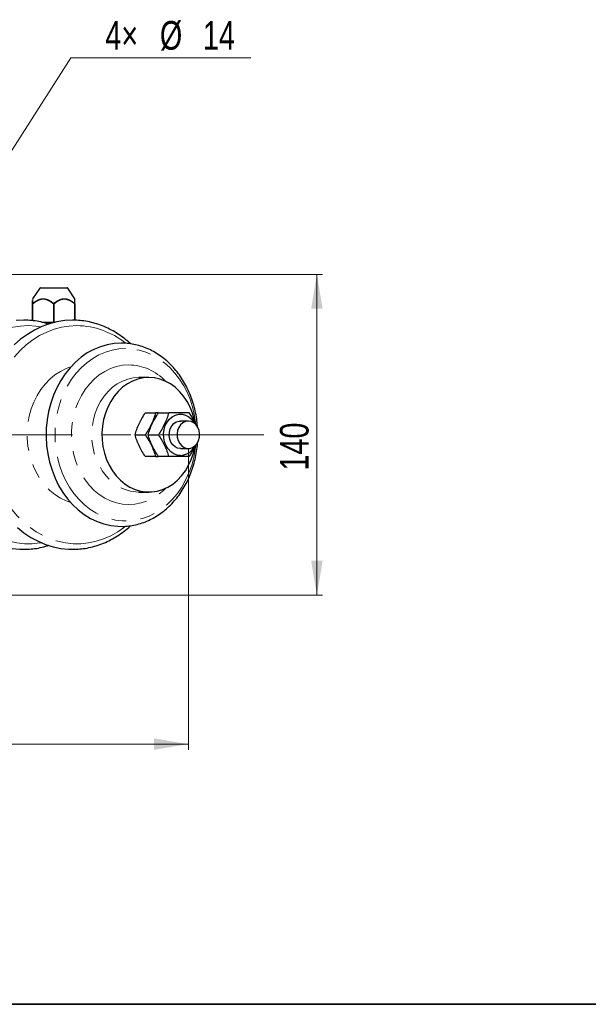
# Model space of a CAD drawing. Header units: millimetres. Extents: x 0 to 400, y -10 to 285.
# Tile 2 of 4: x 150 to 200, y 10 to 96. Entities that reach past the tile are written whole.
import ezdxf

# ---------------------------------------------------------------- set-up
doc = ezdxf.new("R2010")
doc.units = ezdxf.units.MM
doc.linetypes.add('CENTERX2', pattern=[20.32, 12.7, -2.54, 2.54, -2.54])
doc.linetypes.add('PHANTOM', pattern=[12.7, 6.35, -1.27, 1.27, -1.27, 1.27, -1.27])
doc.styles.add('SLDTEXTSTYLE0', font='TXT', dxfattribs={"width": 0.75})
doc.dimstyles.new('SLDDIMSTYLE0', dxfattribs={"dimtxt": 2.5, "dimasz": 3, "dimexe": 0, "dimexo": 0.0625, "dimtad": 1, "dimdec": 0, "dimlfac": 5, "dimrnd": 1e-09, "dimzin": 12, "dimdsep": 46, "dimtxsty": 'SLDTEXTSTYLE0', "dimsah": 1, "dimcen": 0.09, "dimadec": 0, "dimazin": 3, "dimtfac": 1, "dimtdec": 1, "dimtofl": 0, "dimtmove": 0, "dimatfit": 3, "dimfxl": 0, "dimfrac": 2, "dimtolj": 1, "dimtzin": 12, "dimarcsym": 0})
doc.dimstyles.new('SLDDIMSTYLE1', dxfattribs={"dimtxt": 2.5, "dimasz": 3, "dimexe": 0, "dimexo": 0.0625, "dimtad": 1, "dimdec": 1, "dimlfac": 5, "dimrnd": 1e-09, "dimzin": 12, "dimdsep": 46, "dimtxsty": 'SLDTEXTSTYLE0', "dimsah": 1, "dimcen": 0.09, "dimadec": 0, "dimazin": 3, "dimtfac": 1, "dimtdec": 1, "dimtofl": 0, "dimtmove": 0, "dimatfit": 3, "dimfxl": 0, "dimfrac": 2, "dimtolj": 1, "dimtzin": 12, "dimarcsym": 0})
doc.dimstyles.new('SLDDIMSTYLE5', dxfattribs={"dimtxt": 2.5, "dimasz": 3, "dimexe": 0, "dimexo": 0.0625, "dimtad": 1, "dimdec": 1, "dimlfac": 5, "dimrnd": 1e-09, "dimzin": 12, "dimdsep": 46, "dimtxsty": 'SLDTEXTSTYLE0', "dimsah": 1, "dimcen": 0, "dimadec": 0, "dimazin": 3, "dimtfac": 1, "dimtdec": 1, "dimtmove": 0, "dimatfit": 3, "dimfxl": 0, "dimfrac": 2, "dimtolj": 1, "dimtzin": 12, "dimarcsym": 0})

# ---------------------------------------------------------------- blocks, each defined once
blk = doc.blocks.new('_D_10')
at = {"color": 7, "linetype": 'Continuous', "lineweight": 0}
for p, q in [((144.488, 73.708), (176.833, 73.708)), ((176.333, 73.708), (176.333, 45.708)), ((144.488, 45.708), (176.833, 45.708))]:
    blk.add_line(p, q, dxfattribs=at)
at = {"color": 7, "linetype": 'Continuous', "lineweight": 18}
for points in [[(176.333, 73.708), (175.833, 70.708), (176.833, 70.708)], [(176.333, 45.708), (176.833, 48.708), (175.833, 48.708)]]:
    blk.add_solid(points, dxfattribs=at)
at = {"color": 7, "linetype": 'Continuous', "lineweight": 18, "insert": (173.11, 56.583), "char_height": 2.5, "attachment_point": 1, "rotation": 90, "style": 'SLDTEXTSTYLE0'}
blk.add_mtext('140', dxfattribs=at)
blk = doc.blocks.new('_D_11')
at = {"color": 7, "linetype": 'Continuous', "lineweight": 0}
for p, q in [((143.544, 74.887), (154.883, 92.594)), ((154.883, 92.594), (170.561, 92.594)), ((142.033, 72.529), (143.544, 74.887)), ((142.033, 72.529), (138.798, 67.477))]:
    blk.add_line(p, q, dxfattribs=at)
at = {"color": 7, "linetype": 'Continuous', "lineweight": 18}
for points in [[(143.544, 74.887), (145.583, 77.144), (144.74, 77.683)], [(142.033, 72.529), (139.994, 70.273), (140.837, 69.733)]]:
    blk.add_solid(points, dxfattribs=at)
at = {"color": 7, "linetype": 'Continuous', "lineweight": 18, "char_height": 2.5, "attachment_point": 1, "style": 'SLDTEXTSTYLE0'}
for s, insert in [('4×', (157.883, 95.816)), ('%%c', (162.644, 95.816)), ('14', (166.394, 95.816))]:
    blk.add_mtext(s, dxfattribs=dict(at, insert=insert))
blk = doc.blocks.new('_D_12')
at = {"color": 7, "linetype": 'Continuous', "lineweight": 0}
for p, q in [((70.453, 58.408), (70.453, 32.208)), ((165.124, 58.408), (165.124, 32.208)), ((70.453, 32.708), (165.124, 32.708))]:
    blk.add_line(p, q, dxfattribs=at)
at = {"color": 7, "linetype": 'Continuous', "lineweight": 18}
for points in [[(70.453, 32.708), (73.453, 32.208), (73.453, 33.208)], [(165.124, 32.708), (162.124, 33.208), (162.124, 32.208)]]:
    blk.add_solid(points, dxfattribs=at)
at = {"color": 7, "linetype": 'Continuous', "lineweight": 18, "insert": (114.663, 35.931), "char_height": 2.5, "attachment_point": 1, "style": 'SLDTEXTSTYLE0'}
blk.add_mtext('473', dxfattribs=at)

msp = doc.modelspace()

# ---------------------------------------------------------------- linework, layer by layer
at = {"color": 7, "linetype": 'Continuous', "lineweight": 25}
for p, q in [((152.171, 72.502), (151.54, 71.559)), ((152.221, 72.528), (153.388, 72.528)), ((153.388, 72.528), (154.556, 72.528)), ((155.237, 71.559), (154.606, 72.502)), ((151.538, 69.665), (151.538, 71.124)), ((155.238, 71.124), (155.238, 69.704)), ((152.343, 69.528), (153.358, 69.528)), ((153.418, 69.528), (153.358, 69.528)), ((153.418, 69.528), (153.482, 69.528)), ((161.683, 64.708), (160.798, 64.708)), ((161.372, 61.608), (162.262, 61.608)), ((162.519, 61.608), (163.409, 61.608)), ((165.124, 60.908), (164.436, 60.908)), ((160.473, 59.708), (161.363, 59.708)), ((161.621, 59.708), (162.51, 59.708)), ((164.436, 58.508), (165.124, 58.508)), ((162.262, 57.808), (161.372, 57.808)), ((162.262, 57.808), (162.484, 57.808)), ((163.409, 57.808), (162.519, 57.808)), ((160.766, 54.708), (160.798, 54.708)), ((160.798, 54.708), (161.683, 54.708))]:
    msp.add_line(p, q, dxfattribs=at)
at = {"color": 8, "linetype": 'PHANTOM', "lineweight": 18}
for p, q in [((153.388, 72.502), (152.171, 72.502)), ((154.606, 72.502), (153.388, 72.502)), ((151.538, 71.124), (151.568, 71.124)), ((151.568, 71.124), (151.568, 69.662)), ((153.358, 69.528), (153.358, 71.124)), ((153.358, 71.124), (153.418, 71.124)), ((153.418, 71.124), (153.418, 69.528)), ((155.208, 69.706), (155.208, 71.124)), ((155.208, 71.124), (155.238, 71.124)), ((153.246, 69.468), (152.552, 69.468))]:
    msp.add_line(p, q, dxfattribs=at)
at = {"color": 7, "linetype": 'CENTERX2', "lineweight": 18}
msp.add_line((61.039, 59.708), (171.715, 59.708), dxfattribs=at)
at = {"color": 7, "linetype": 'Continuous', "lineweight": 35}
msp.add_line((16, 10), (400, 10), dxfattribs=at)
at = {"color": 7, "linetype": 'Continuous', "lineweight": 25, "flags": 128}
for points in [[(155.03, 69.708), (154.344, 69.673), (153.663, 69.568), (152.992, 69.394), (152.336, 69.152), (151.698, 68.844), (151.083, 68.471), (150.496, 68.037), (149.941, 67.545)], [(150.785, 69.708), (150.1, 69.673)], [(159.274, 67.708), (158.66, 67.673), (158.052, 67.568), (157.455, 67.394), (156.873, 67.152), (156.313, 66.845), (155.778, 66.475), (155.274, 66.046), (154.806, 65.561), (154.377, 65.024), (153.99, 64.441), (153.651, 63.816), (153.36, 63.155), (153.122, 62.464), (152.937, 61.749), (152.809, 61.015), (152.737, 60.27), (152.723, 59.521), (152.766, 58.773), (152.866, 58.033), (153.023, 57.308), (153.234, 56.604), (153.499, 55.927), (153.815, 55.283), (154.178, 54.679), (154.586, 54.118), (155.036, 53.607), (155.522, 53.149), (156.042, 52.749), (156.59, 52.41), (157.161, 52.135), (157.752, 51.927), (158.355, 51.787), (158.967, 51.717), (159.374, 51.709)], [(161.683, 64.708), (161.199, 64.673), (160.721, 64.568), (160.257, 64.395), (159.813, 64.157), (159.395, 63.855), (159.009, 63.496), (158.661, 63.083), (158.355, 62.623), (158.096, 62.122), (157.888, 61.587), (157.732, 61.026), (157.632, 60.446), (157.589, 59.856), (157.603, 59.264), (157.675, 58.678), (157.803, 58.107), (157.985, 57.558), (158.22, 57.039), (158.503, 56.558), (158.83, 56.121), (159.198, 55.734), (159.6, 55.403), (160.032, 55.133), (160.487, 54.926), (160.959, 54.787), (161.44, 54.717), (161.926, 54.717), (162.408, 54.787), (162.879, 54.926), (163.334, 55.133), (163.766, 55.403), (164.168, 55.734), (164.536, 56.121), (164.863, 56.558), (165.146, 57.039), (165.381, 57.558), (165.563, 58.107), (165.68, 58.619)], [(165.672, 60.844), (165.634, 61.026), (165.478, 61.587), (165.27, 62.122), (165.011, 62.623), (164.705, 63.083), (164.357, 63.496), (163.971, 63.855), (163.553, 64.157), (163.109, 64.395), (162.645, 64.568), (162.167, 64.673), (161.683, 64.708)], [(164.436, 57.903), (164.139, 57.94), (163.853, 58.05), (163.592, 58.227), (163.365, 58.465), (163.181, 58.753), (163.05, 59.081), (162.975, 59.435), (162.959, 59.8), (163.005, 60.161), (163.109, 60.503), (163.267, 60.813), (163.473, 61.078), (163.719, 61.286), (163.994, 61.43), (164.287, 61.504), (164.586, 61.504), (164.879, 61.43), (165.154, 61.286), (165.399, 61.078), (165.605, 60.813), (165.667, 60.709)], [(164.436, 58.508), (164.192, 58.546), (163.963, 58.657), (163.763, 58.833), (163.606, 59.065), (163.501, 59.337), (163.455, 59.633), (163.471, 59.933), (163.547, 60.219), (163.679, 60.473), (163.858, 60.679), (164.074, 60.824), (164.313, 60.899), (164.436, 60.908)], [(165.124, 60.908), (164.88, 60.871), (164.651, 60.76), (164.452, 60.583), (164.294, 60.351), (164.19, 60.079), (164.143, 59.784), (164.159, 59.483), (164.235, 59.197), (164.367, 58.943), (164.547, 58.737), (164.763, 58.593), (165.001, 58.518), (165.248, 58.518), (165.486, 58.593), (165.702, 58.737), (165.882, 58.943), (166.014, 59.197), (166.09, 59.483), (166.106, 59.784), (166.059, 60.079), (165.954, 60.351), (165.797, 60.583), (165.598, 60.76), (165.369, 60.871), (165.124, 60.908)], [(150.215, 51.618), (150.786, 51.155), (151.387, 50.751), (152.014, 50.41), (152.662, 50.135), (153.326, 49.927), (154.003, 49.787), (154.686, 49.717), (155.234, 49.711)], [(149.758, 49.787), (150.442, 49.717), (150.99, 49.711)]]:
    msp.add_lwpolyline(points, dxfattribs=at)
at = {"color": 8, "linetype": 'PHANTOM', "lineweight": 18, "flags": 128}
for points in [[(151.166, 69.229), (150.496, 69.194), (149.83, 69.088), (149.175, 68.913), (148.534, 68.67), (147.912, 68.361), (147.315, 67.987), (146.746, 67.553), (146.21, 67.06), (145.711, 66.512), (145.252, 65.915), (144.837, 65.271), (144.469, 64.586), (144.15, 63.865), (143.883, 63.114), (143.67, 62.337), (143.513, 61.541), (143.412, 60.731), (143.369, 59.913), (143.383, 59.094), (143.455, 58.28), (143.585, 57.476), (143.77, 56.688), (144.01, 55.923), (144.303, 55.186), (144.647, 54.483), (145.039, 53.818), (145.476, 53.197), (145.956, 52.624), (146.474, 52.103), (147.027, 51.639), (147.61, 51.235), (148.22, 50.893), (148.852, 50.616), (149.501, 50.407), (150.162, 50.267), (150.831, 50.196), (151.502, 50.196), (152.17, 50.267), (152.285, 50.286)], [(155.411, 69.229), (154.74, 69.194), (154.075, 69.088), (153.419, 68.913), (152.778, 68.67), (152.157, 68.361), (151.56, 67.987), (150.991, 67.553), (150.455, 67.06), (149.956, 66.512), (149.497, 65.915), (149.081, 65.271), (148.713, 64.586), (148.394, 63.865), (148.128, 63.114), (147.915, 62.337), (147.757, 61.541), (147.657, 60.731), (147.613, 59.913), (147.628, 59.094), (147.7, 58.28), (147.829, 57.476), (148.014, 56.688), (148.254, 55.923), (148.547, 55.186), (148.891, 54.483), (149.283, 53.818), (149.721, 53.197), (150.2, 52.624), (150.719, 52.103), (151.271, 51.639), (151.855, 51.235), (152.465, 50.893), (153.097, 50.616), (153.745, 50.407), (154.406, 50.267), (155.075, 50.196), (155.746, 50.196), (156.415, 50.267), (157.076, 50.407), (157.725, 50.616), (158.356, 50.893), (158.966, 51.235), (159.55, 51.639), (159.624, 51.696)], [(152.285, 69.13), (151.837, 69.194), (151.166, 69.229)], [(159.655, 67.229), (159.06, 67.194), (158.471, 67.089), (157.893, 66.915), (157.332, 66.674), (156.792, 66.368), (156.279, 65.999), (155.797, 65.572), (155.352, 65.09), (154.946, 64.558), (154.585, 63.981), (154.271, 63.363), (154.007, 62.712), (153.796, 62.032), (153.64, 61.331), (153.539, 60.615), (153.496, 59.89), (153.511, 59.163), (153.582, 58.442), (153.711, 57.733), (153.895, 57.041), (154.132, 56.375), (154.422, 55.74), (154.76, 55.142), (155.144, 54.587), (155.57, 54.079), (156.034, 53.624), (156.532, 53.226), (157.059, 52.888), (157.61, 52.614), (158.181, 52.406), (158.765, 52.266), (159.357, 52.196), (159.953, 52.196), (160.545, 52.266), (161.129, 52.406), (161.7, 52.614), (162.251, 52.888), (162.778, 53.226), (163.276, 53.624), (163.74, 54.079), (164.166, 54.587), (164.55, 55.142), (164.888, 55.74), (165.178, 56.375), (165.415, 57.041), (165.599, 57.733), (165.728, 58.442), (165.765, 58.743)], [(165.771, 60.611), (165.771, 60.615), (165.67, 61.331), (165.514, 62.032), (165.303, 62.712), (165.039, 63.363), (164.725, 63.981), (164.364, 64.558), (163.958, 65.09), (163.513, 65.572), (163.031, 65.999), (162.518, 66.368), (161.978, 66.674), (161.417, 66.915), (160.839, 67.089), (160.25, 67.194), (159.655, 67.229)], [(154.863, 65.625), (154.469, 65.485), (153.967, 65.24), (153.489, 64.931), (153.042, 64.561), (152.629, 64.134), (152.258, 63.654), (151.931, 63.129), (151.652, 62.563), (151.425, 61.964), (151.252, 61.339), (151.136, 60.694), (151.077, 60.038), (151.077, 59.378), (151.136, 58.722), (151.252, 58.078), (151.425, 57.452), (151.652, 56.853), (151.931, 56.288), (152.258, 55.762), (152.629, 55.283), (153.042, 54.856), (153.489, 54.485), (153.967, 54.176), (154.469, 53.932), (154.863, 53.791)], [(159.927, 65.804), (159.387, 65.768), (158.853, 65.661), (158.332, 65.485), (157.83, 65.24), (157.352, 64.931), (156.905, 64.561), (156.493, 64.134), (156.121, 63.654), (155.794, 63.129), (155.515, 62.563), (155.288, 61.964), (155.115, 61.339), (154.999, 60.694), (154.941, 60.038), (154.941, 59.378), (154.999, 58.722), (155.115, 58.078), (155.288, 57.452), (155.515, 56.853), (155.794, 56.288), (156.121, 55.762), (156.493, 55.283), (156.905, 54.856), (157.352, 54.485), (157.83, 54.176), (158.332, 53.932), (158.853, 53.755), (159.387, 53.648), (159.927, 53.613), (160.466, 53.648), (161, 53.755), (161.521, 53.932), (162.023, 54.176), (162.501, 54.485), (162.948, 54.856), (163.127, 55.029)], [(160.798, 64.708), (160.313, 64.673), (159.835, 64.568), (159.371, 64.395), (158.927, 64.157), (158.509, 63.855), (158.124, 63.496), (157.776, 63.083), (157.47, 62.623), (157.211, 62.122), (157.002, 61.587), (156.847, 61.026), (156.747, 60.446), (156.704, 59.856), (156.718, 59.264), (156.79, 58.678), (156.917, 58.107), (157.1, 57.558), (157.334, 57.039), (157.617, 56.558), (157.945, 56.121), (158.312, 55.734), (158.715, 55.403), (159.146, 55.133), (159.601, 54.926), (160.073, 54.787), (160.555, 54.717), (160.766, 54.708)]]:
    msp.add_lwpolyline(points, dxfattribs=at)
at = {"color": 7, "linetype": 'Continuous', "lineweight": 25}
for centre, radius, start, end in [((152.221, 72.468), 0.06, 90, 146.2289), ((154.556, 72.468), 0.06, 33.7711, 90), ((164.38, 59.333), 1.431, 272.25401, 334.06924)]:
    msp.add_arc(centre, radius, start, end, dxfattribs=at)
at = {"color": 8, "linetype": 'PHANTOM', "lineweight": 18}
for centre, radius, start, end in [((151.582, 71.123), 0.0437, 127.93971, 178.57366), ((151.628, 71.167), 0.0734, 187.44703, 215.71902), ((153.479, 71.045), 0.144, 129.07029, 146.98818), ((153.298, 71.045), 0.144, 33.01182, 50.92971), ((155.149, 71.167), 0.0734, 324.28098, 352.55297), ((155.195, 71.123), 0.0437, 1.42634, 52.06029), ((155.35, 62.423), 6.806, 51.06803, 89.4913), ((159.856, 61.32), 4.484, 43.15721, 89.09241)]:
    msp.add_arc(centre, radius, start, end, dxfattribs=at)
at = {"color": 7, "linetype": 'Continuous', "lineweight": 25}
for points, knots in [([(151.538, 71.124), (151.538, 71.176), (151.538, 71.288), (151.538, 71.396), (151.538, 71.428), (151.538, 71.429)], [0, 0, 0, 0, 0.450589, 0.974944, 1, 1, 1, 1]), ([(155.238, 71.129), (155.238, 71.194), (155.238, 71.319), (155.238, 71.448), (155.238, 71.488), (155.238, 71.505)], [0, 0, 0, 0, 0.386601, 0.747479, 1, 1, 1, 1]), ([(152.976, 69.353), (152.955, 69.361), (152.722, 69.448), (152.264, 69.556), (151.619, 69.669), (151.124, 69.705), (150.85, 69.708), (150.785, 69.708)], [0, 0, 0, 0, 0.030997, 0.330688, 0.629804, 0.912509, 1, 1, 1, 1]), ([(160.099, 67.639), (159.927, 67.791), (159.577, 68.101), (159.01, 68.503), (158.413, 68.858), (157.794, 69.153), (157.158, 69.387), (156.509, 69.56), (155.863, 69.668), (155.368, 69.705), (155.094, 69.708), (155.03, 69.708)], [0, 0, 0, 0, 0.118072, 0.240682, 0.363047, 0.485144, 0.606966, 0.728523, 0.849846, 0.964513, 1, 1, 1, 1]), ([(165.926, 60.371), (165.912, 60.554), (165.881, 60.974), (165.769, 61.622), (165.602, 62.308), (165.383, 62.974), (165.116, 63.615), (164.801, 64.224), (164.443, 64.798), (164.042, 65.331), (163.603, 65.819), (163.129, 66.259), (162.624, 66.645), (162.092, 66.976), (161.538, 67.248), (160.966, 67.46), (160.381, 67.608), (159.816, 67.694), (159.445, 67.704), (159.274, 67.708)], [0, 0, 0, 0, 0.046706, 0.1072, 0.167704, 0.228214, 0.288723, 0.349222, 0.409695, 0.470121, 0.530476, 0.590731, 0.650857, 0.710827, 0.77062, 0.830228, 0.889658, 0.948934, 1, 1, 1, 1]), ([(160.473, 59.708), (160.517, 59.863), (160.566, 60.019), (160.682, 60.334), (160.747, 60.493), (160.861, 60.734), (160.902, 60.816), (160.987, 60.977), (161.032, 61.057), (161.17, 61.296), (161.269, 61.453), (161.372, 61.608)], [0, 0, 0, 0, 0.25, 0.25, 0.5, 0.5, 0.625, 0.625, 0.75, 0.75, 1, 1, 1, 1]), ([(162.262, 61.608), (162.218, 61.453), (162.168, 61.296), (162.053, 60.98), (161.986, 60.82), (161.871, 60.577), (161.831, 60.496), (161.746, 60.335), (161.701, 60.256), (161.564, 60.019), (161.466, 59.863), (161.363, 59.708)], [0, 0, 0, 0, 0.25, 0.25, 0.5, 0.5, 0.625, 0.625, 0.75, 0.75, 1, 1, 1, 1]), ([(161.621, 59.708), (161.664, 59.863), (161.714, 60.019), (161.829, 60.334), (161.895, 60.493), (162.009, 60.734), (162.049, 60.816), (162.134, 60.977), (162.179, 61.057), (162.317, 61.296), (162.416, 61.453), (162.519, 61.608)], [0, 0, 0, 0, 0.25, 0.25, 0.5, 0.5, 0.625, 0.625, 0.75, 0.75, 1, 1, 1, 1]), ([(162.484, 61.608), (162.455, 61.608), (162.383, 61.608), (162.306, 61.608), (162.262, 61.608)], [0, 0, 0, 0, 0.412608, 1, 1, 1, 1]), ([(163.409, 61.608), (163.365, 61.453), (163.315, 61.296), (163.2, 60.98), (163.133, 60.82), (163.018, 60.577), (162.978, 60.496), (162.893, 60.335), (162.849, 60.256), (162.711, 60.019), (162.613, 59.863), (162.51, 59.708)], [0, 0, 0, 0, 0.25, 0.25, 0.5, 0.5, 0.625, 0.625, 0.75, 0.75, 1, 1, 1, 1]), ([(165.206, 61.608), (165.09, 61.608), (164.967, 61.608), (164.766, 61.608), (164.696, 61.608), (164.552, 61.608), (164.479, 61.608), (164.251, 61.608), (164.092, 61.608), (163.842, 61.608), (163.757, 61.608), (163.585, 61.608), (163.497, 61.608), (163.409, 61.608)], [0, 0, 0, 0, 0.25, 0.25, 0.375, 0.375, 0.5, 0.5, 0.75, 0.75, 0.875, 0.875, 1, 1, 1, 1]), ([(165.767, 60.61), (165.74, 60.674), (165.596, 61.011), (165.38, 61.341), (165.206, 61.608)], [0, 0, 0, 0, 0.1892445, 1, 1, 1, 1]), ([(161.372, 57.808), (161.269, 57.964), (161.17, 58.12), (160.987, 58.437), (160.902, 58.596), (160.787, 58.839), (160.751, 58.921), (160.684, 59.081), (160.653, 59.161), (160.566, 59.398), (160.517, 59.554), (160.473, 59.708)], [0, 0, 0, 0, 0.25, 0.25, 0.5, 0.5, 0.625, 0.625, 0.75, 0.75, 1, 1, 1, 1]), ([(161.363, 59.708), (161.466, 59.553), (161.564, 59.397), (161.747, 59.083), (161.831, 58.923), (161.946, 58.682), (161.982, 58.601), (162.049, 58.44), (162.081, 58.359), (162.168, 58.121), (162.218, 57.964), (162.262, 57.808)], [0, 0, 0, 0, 0.25, 0.25, 0.5, 0.5, 0.625, 0.625, 0.75, 0.75, 1, 1, 1, 1]), ([(162.519, 57.808), (162.416, 57.964), (162.317, 58.12), (162.134, 58.437), (162.049, 58.596), (161.934, 58.839), (161.898, 58.921), (161.831, 59.081), (161.8, 59.161), (161.713, 59.398), (161.664, 59.554), (161.621, 59.708)], [0, 0, 0, 0, 0.25, 0.25, 0.5, 0.5, 0.625, 0.625, 0.75, 0.75, 1, 1, 1, 1]), ([(162.51, 59.708), (162.613, 59.553), (162.711, 59.397), (162.894, 59.083), (162.979, 58.923), (163.093, 58.682), (163.129, 58.601), (163.197, 58.44), (163.228, 58.359), (163.315, 58.121), (163.365, 57.964), (163.409, 57.808)], [0, 0, 0, 0, 0.25, 0.25, 0.5, 0.5, 0.625, 0.625, 0.75, 0.75, 1, 1, 1, 1]), ([(159.378, 51.714), (159.413, 51.713), (159.645, 51.708), (160.076, 51.759), (160.663, 51.871), (161.238, 52.05), (161.798, 52.288), (162.338, 52.585), (162.854, 52.938), (163.342, 53.345), (163.797, 53.803), (164.218, 54.307), (164.599, 54.855), (164.938, 55.442), (165.232, 56.063), (165.478, 56.712), (165.677, 57.386), (165.821, 58.078), (165.904, 58.634), (165.92, 58.958), (165.925, 59.045)], [0, 0, 0, 0, 0.0104094, 0.0701241, 0.1298305, 0.1895841, 0.2494361, 0.3094252, 0.3695748, 0.4298921, 0.4903711, 0.5509955, 0.6117433, 0.6725905, 0.7335144, 0.7944951, 0.8555169, 0.9165682, 0.9776412, 1, 1, 1, 1]), ([(165.206, 57.808), (165.311, 57.973), (165.523, 58.306), (165.718, 58.664), (165.793, 58.847), (165.797, 58.857)], [0, 0, 0, 0, 0.4798221, 0.970049, 1, 1, 1, 1]), ([(165.206, 57.808), (165.089, 57.808), (164.965, 57.808), (164.7, 57.808), (164.558, 57.808), (164.33, 57.808), (164.25, 57.808), (164.088, 57.808), (164.006, 57.808), (163.756, 57.808), (163.584, 57.808), (163.409, 57.808)], [0, 0, 0, 0, 0.25, 0.25, 0.5, 0.5, 0.625, 0.625, 0.75, 0.75, 1, 1, 1, 1]), ([(155.241, 49.716), (155.426, 49.724), (155.831, 49.742), (156.452, 49.846), (157.1, 50.011), (157.734, 50.239), (158.351, 50.527), (158.948, 50.871), (159.517, 51.277), (159.898, 51.579), (160.078, 51.758), (160.089, 51.768)], [0, 0, 0, 0, 0.10569, 0.231855, 0.358073, 0.48442, 0.61096, 0.737735, 0.864768, 0.992061, 1, 1, 1, 1]), ([(150.997, 49.716), (151.182, 49.724), (151.587, 49.741), (152.207, 49.849), (152.678, 49.956), (152.924, 50.046), (152.959, 50.059)], [0, 0, 0, 0, 0.278723, 0.61144, 0.944297, 1, 1, 1, 1])]:
    msp.add_open_spline(points, degree=3, knots=knots, dxfattribs=at)
at = {"color": 8, "linetype": 'PHANTOM', "lineweight": 18}
for points, knots in [([(151.549, 71.553), (151.549, 71.556), (151.549, 71.564), (151.551, 71.465), (151.553, 71.334), (151.554, 71.221), (151.555, 71.167), (151.555, 71.157)], [0, 0, 0, 0, 0.198837, 0.474286, 0.760136, 0.95738, 1, 1, 1, 1]), ([(151.555, 71.157), (151.689, 71.271), (151.829, 71.373), (152.021, 71.468), (152.06, 71.485), (152.139, 71.515), (152.179, 71.528), (152.299, 71.56), (152.382, 71.571), (152.508, 71.571), (152.55, 71.569), (152.634, 71.558), (152.675, 71.55), (152.798, 71.518), (152.877, 71.488), (153.031, 71.413), (153.106, 71.368), (153.251, 71.269), (153.321, 71.215), (153.388, 71.157)], [0, 0, 0, 0, 0.25, 0.25, 0.3125, 0.3125, 0.375, 0.375, 0.5, 0.5, 0.5625, 0.5625, 0.625, 0.625, 0.75, 0.75, 0.875, 0.875, 1, 1, 1, 1]), ([(153.358, 71.124), (153.293, 71.181), (153.225, 71.234), (153.085, 71.333), (153.013, 71.378), (152.863, 71.453), (152.786, 71.484), (152.666, 71.516), (152.626, 71.524), (152.544, 71.535), (152.503, 71.538), (152.379, 71.538), (152.298, 71.526), (152.179, 71.494), (152.14, 71.481), (152.063, 71.451), (152.024, 71.433), (151.912, 71.376), (151.84, 71.332), (151.701, 71.234), (151.634, 71.181), (151.568, 71.124)], [0, 0, 0, 0, 0.125, 0.125, 0.25, 0.25, 0.375, 0.375, 0.4375, 0.4375, 0.5, 0.5, 0.625, 0.625, 0.6875, 0.6875, 0.75, 0.75, 0.875, 0.875, 1, 1, 1, 1]), ([(153.388, 71.157), (153.524, 71.271), (153.666, 71.373), (153.859, 71.468), (153.898, 71.485), (153.978, 71.515), (154.018, 71.528), (154.139, 71.56), (154.222, 71.571), (154.348, 71.571), (154.39, 71.569), (154.473, 71.558), (154.515, 71.55), (154.637, 71.518), (154.715, 71.488), (154.868, 71.413), (154.942, 71.368), (155.085, 71.269), (155.155, 71.215), (155.222, 71.157)], [0, 0, 0, 0, 0.25, 0.25, 0.3125, 0.3125, 0.375, 0.375, 0.5, 0.5, 0.5625, 0.5625, 0.625, 0.625, 0.75, 0.75, 0.875, 0.875, 1, 1, 1, 1]), ([(155.208, 71.124), (155.143, 71.181), (155.075, 71.234), (154.935, 71.333), (154.863, 71.378), (154.713, 71.453), (154.636, 71.484), (154.516, 71.516), (154.476, 71.524), (154.394, 71.535), (154.353, 71.538), (154.229, 71.538), (154.148, 71.526), (154.029, 71.494), (153.99, 71.481), (153.913, 71.451), (153.874, 71.433), (153.762, 71.376), (153.69, 71.332), (153.551, 71.234), (153.484, 71.181), (153.418, 71.124)], [0, 0, 0, 0, 0.125, 0.125, 0.25, 0.25, 0.375, 0.375, 0.4375, 0.4375, 0.5, 0.5, 0.625, 0.625, 0.6875, 0.6875, 0.75, 0.75, 0.875, 0.875, 1, 1, 1, 1]), ([(155.222, 71.157), (155.222, 71.21), (155.224, 71.325), (155.226, 71.463), (155.228, 71.564), (155.228, 71.556), (155.228, 71.553)], [0, 0, 0, 0, 0.239843, 0.516353, 0.801153, 1, 1, 1, 1])]:
    msp.add_open_spline(points, degree=3, knots=knots, dxfattribs=at)

# ---------------------------------------------------------------- dimensions: what is measured, and where the dimension line sits
at = {"color": 7, "linetype": 'Continuous', "lineweight": 18}
dim = msp.add_diameter_dim_2p(p1=(143.544, 74.887), p2=(142.033, 72.529), text='4×<>', dimstyle='SLDDIMSTYLE5', dxfattribs=at)
dim.commit()
dim.dimension.update_dxf_attribs({"geometry": '_D_11', "text_midpoint": (164.222, 94.682), "dimtype": 163})
for base, p1, p2, angle, dimstyle, picture, middle in [((176.333, 45.708), (144.388, 73.708), (144.388, 45.708), 90, 'SLDDIMSTYLE1', '_D_10', (176.333, 59.708)), ((165.124, 32.708), (70.453, 58.508), (165.124, 58.508), 0, 'SLDDIMSTYLE0', '_D_12', (117.788, 32.708))]:
    dim = msp.add_linear_dim(base=base, p1=p1, p2=p2, angle=angle, dimstyle=dimstyle, dxfattribs=at)
    dim.commit()
    dim.dimension.update_dxf_attribs({"geometry": picture, "text_midpoint": middle, "dimtype": 160})

doc.saveas('drawing.dxf')
